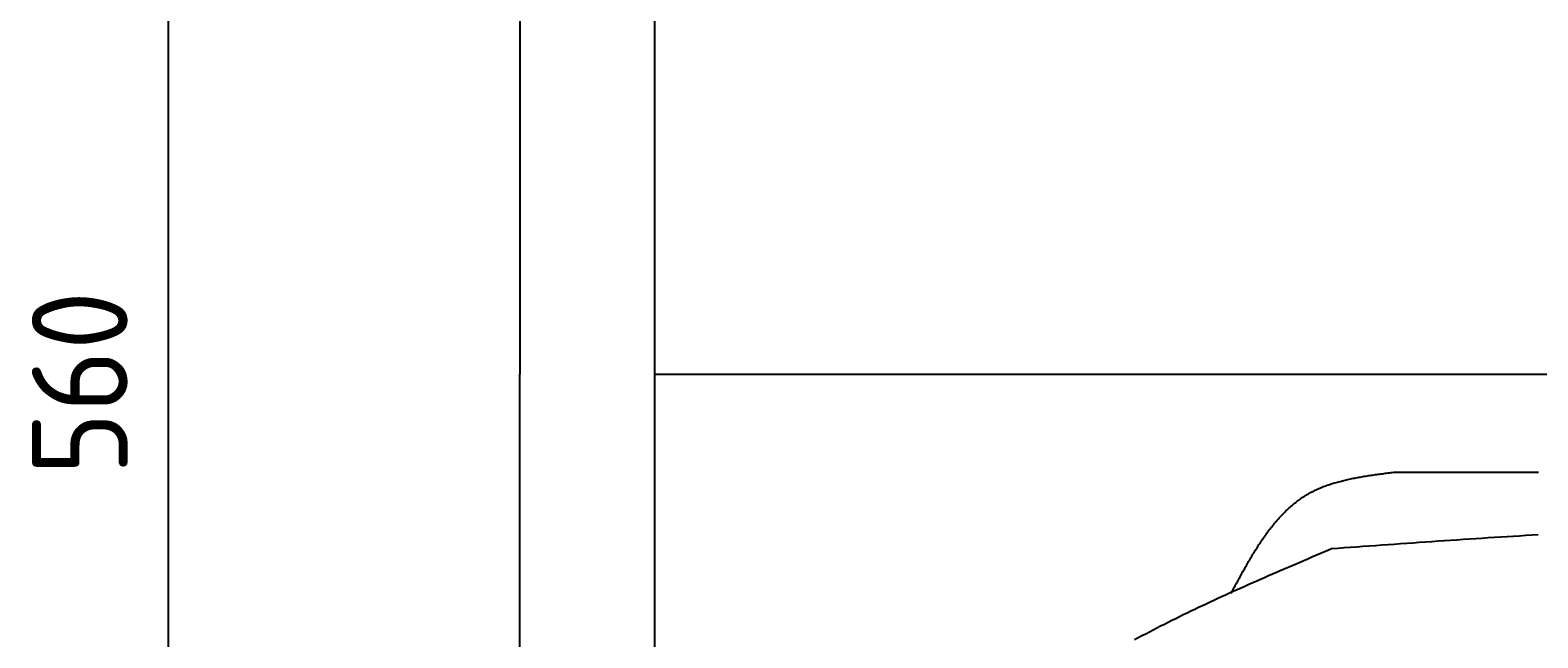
# Model space of a CAD drawing. Extents: x 715 to 7297, y -83 to 6060.
# Tile 12 of 93: x 715 to 1818, y 2545 to 2989. Entities that reach past the tile are written whole.
import ezdxf

# ---------------------------------------------------------------- set-up
doc = ezdxf.new("R2010")
doc.units = 0
doc.layers.get('0').update_dxf_attribs({"linetype": 'CONTINUOUS'})
doc.layers.get('DEFPOINTS').update_dxf_attribs({"linetype": 'CONTINUOUS'})
doc.layers.add('4', color=3, linetype='CONTINUOUS')
doc.layers.add('CAR', color=10, linetype='CONTINUOUS')
doc.styles.get("Standard").update_dxf_attribs({"font": 'ISOCP.SHX'})
doc.dimstyles.get("Standard").update_dxf_attribs({"dimtxt": 2.5, "dimasz": 2.5, "dimexe": 1.25, "dimexo": 0.625, "dimtad": 1, "dimcen": 2.5, "dimazin": 3, "dimtfac": 1, "dimtmove": 0, "dimatfit": 3})

# ---------------------------------------------------------------- blocks, each defined once
blk = doc.blocks.new('PUNKT')
at = {"layer": '4', "color": 0, "linetype": 'BYBLOCK'}
blk.add_line((-0.5, 0), (-1, 0), dxfattribs=at)
at = {"layer": '4', "color": 0, "linetype": 'BYBLOCK', "const_width": 0.5}
blk.add_lwpolyline([(-0.25, 0, 1), (0.25, 0, 1)], format="xyb", close=True, dxfattribs=at)
blk = doc.blocks.new('*U18')
at = {"layer": '4', "color": 2}
blk.add_text('560', height=70, rotation=90, dxfattribs=at).set_placement((785.9, 2663.7))
blk = doc.blocks.new('*D4')
at = {"layer": '4'}
for p, q in [((1352.8, 5537.3), (775.9, 5537.3)), ((815.9, -22.7), (815.9, 5497.3)), ((1352.8, -62.7), (775.9, -62.7))]:
    blk.add_line(p, q, dxfattribs=at)
at = {"layer": 'DEFPOINTS', "color": 0}
for p in [(815.9, 5537.3), (1372.8, 5537.3), (1372.8, -62.7)]:
    blk.add_point(p, dxfattribs=at)
blk.add_blockref('*U18', (0, 0))
at = {"layer": '4', "xscale": 40, "yscale": 40, "zscale": 40}
for p, rotation in [((815.9, 5537.3), 90), ((815.9, -62.7), 270)]:
    blk.add_blockref('PUNKT', p, dxfattribs=dict(at, rotation=rotation))

msp = doc.modelspace()

# ---------------------------------------------------------------- linework, layer by layer
for p, q in [((1072.775, 5487.2711), (1072.775, 2737.2711)), ((1171.7173, 32.2711), (1171.7173, 5442.2711)), ((1072.775, -12.7289), (1072.775, 2737.2711)), ((1171.6723, 2737.2711), (6251.5496, 2737.2711))]:
    msp.add_line(p, q)
at = {"layer": 'CAR'}
for points in [[(1593.32, 2577.09, 0), (1593.83, 2578.03, 0), (1594.33, 2578.97, 0), (1594.84, 2579.91, 0), (1595.34, 2580.85, 0), (1595.85, 2581.79, 0), (1596.35, 2582.73, 0), (1596.86, 2583.67, 0), (1597.36, 2584.61, 0), (1597.87, 2585.55, 0), (1598.38, 2586.48, 0), (1598.89, 2587.42, 0), (1599.4, 2588.35, 0), (1599.91, 2589.28, 0), (1600.42, 2590.21, 0), (1600.93, 2591.14, 0), (1601.45, 2592.07, 0), (1601.96, 2593, 0), (1602.48, 2593.92, 0), (1602.99, 2594.84, 0), (1603.51, 2595.76, 0), (1604.03, 2596.68, 0), (1604.55, 2597.6, 0), (1605.07, 2598.51, 0), (1605.6, 2599.42, 0), (1606.13, 2600.33, 0), (1606.65, 2601.24, 0), (1607.18, 2602.14, 0), (1607.72, 2603.04, 0), (1608.25, 2603.93, 0), (1608.78, 2604.83, 0), (1609.32, 2605.72, 0), (1609.86, 2606.6, 0), (1610.41, 2607.49, 0), (1610.95, 2608.37, 0), (1611.5, 2609.24, 0), (1612.05, 2610.11, 0), (1612.6, 2610.98, 0), (1613.16, 2611.85, 0), (1613.71, 2612.71, 0), (1614.27, 2613.56, 0), (1614.84, 2614.41, 0), (1615.4, 2615.26, 0), (1615.97, 2616.1, 0), (1616.55, 2616.94, 0), (1617.12, 2617.77, 0), (1617.7, 2618.6, 0), (1618.28, 2619.42, 0), (1618.87, 2620.24, 0), (1619.46, 2621.05, 0), (1620.05, 2621.85, 0), (1620.65, 2622.66, 0), (1621.25, 2623.45, 0), (1621.85, 2624.24, 0), (1622.46, 2625.02, 0), (1623.07, 2625.8, 0), (1623.68, 2626.57, 0), (1624.3, 2627.34, 0), (1624.93, 2628.1, 0), (1625.55, 2628.85, 0), (1626.18, 2629.6, 0), (1626.82, 2630.34, 0), (1627.46, 2631.07, 0), (1628.11, 2631.8, 0), (1628.75, 2632.52, 0), (1629.41, 2633.23, 0), (1630.07, 2633.94, 0), (1630.73, 2634.63, 0), (1631.4, 2635.32, 0), (1632.07, 2636.01, 0), (1632.75, 2636.68, 0), (1633.43, 2637.35, 0), (1634.12, 2638.01, 0), (1634.81, 2638.66, 0), (1635.51, 2639.31, 0), (1636.21, 2639.94, 0), (1636.92, 2640.57, 0), (1637.64, 2641.19, 0), (1638.36, 2641.8, 0), (1639.08, 2642.4, 0), (1639.81, 2643, 0), (1640.55, 2643.58, 0), (1641.29, 2644.16, 0), (1642.04, 2644.73, 0), (1642.8, 2645.28, 0), (1643.56, 2645.83, 0), (1644.32, 2646.37, 0), (1645.1, 2646.9, 0), (1645.88, 2647.42, 0), (1646.66, 2647.93, 0), (1647.45, 2648.43, 0), (1648.25, 2648.92, 0), (1649.06, 2649.41, 0), (1649.87, 2649.88, 0), (1650.69, 2650.34, 0), (1651.51, 2650.79, 0), (1652.34, 2651.23, 0), (1653.18, 2651.66, 0), (1654.02, 2652.08, 0), (1654.87, 2652.49, 0), (1655.73, 2652.89, 0), (1656.59, 2653.29, 0), (1657.46, 2653.67, 0), (1658.33, 2654.05, 0), (1659.21, 2654.41, 0), (1660.1, 2654.77, 0), (1660.99, 2655.12, 0), (1661.88, 2655.46, 0), (1662.78, 2655.8, 0), (1663.69, 2656.12, 0), (1664.6, 2656.44, 0), (1665.51, 2656.75, 0), (1666.44, 2657.06, 0), (1667.36, 2657.35, 0), (1668.29, 2657.64, 0), (1669.23, 2657.92, 0), (1670.16, 2658.2, 0), (1671.11, 2658.47, 0), (1672.06, 2658.73, 0), (1673.01, 2658.98, 0), (1673.96, 2659.23, 0), (1674.92, 2659.47, 0), (1675.89, 2659.71, 0), (1676.85, 2659.94, 0), (1677.83, 2660.17, 0), (1678.8, 2660.39, 0), (1679.78, 2660.6, 0), (1680.76, 2660.81, 0), (1681.74, 2661.02, 0), (1682.73, 2661.22, 0), (1683.72, 2661.42, 0), (1684.72, 2661.61, 0), (1685.71, 2661.79, 0), (1686.71, 2661.98, 0), (1687.71, 2662.15, 0), (1688.72, 2662.33, 0), (1689.72, 2662.5, 0), (1690.73, 2662.67, 0), (1691.75, 2662.83, 0), (1692.76, 2662.99, 0), (1693.77, 2663.15, 0), (1694.79, 2663.3, 0), (1695.81, 2663.46, 0), (1696.83, 2663.61, 0), (1697.85, 2663.75, 0), (1698.88, 2663.9, 0), (1699.9, 2664.04, 0), (1700.93, 2664.18, 0), (1701.96, 2664.32, 0), (1702.99, 2664.46, 0), (1704.02, 2664.59, 0), (1705.05, 2664.72, 0), (1706.08, 2664.86, 0), (1707.11, 2664.99, 0), (1708.15, 2665.12, 0), (1709.18, 2665.25, 0), (1710.21, 2665.38, 0), (1711.25, 2665.51, 0), (1712.28, 2665.64, 0), (1713.32, 2665.76, 0)], [(1713.32, 2665.76, 0), (1716.94, 2665.76, 0), (1720.56, 2665.77, 0), (1724.18, 2665.77, 0), (1727.8, 2665.77, 0), (1731.42, 2665.77, 0), (1735.04, 2665.77, 0), (1738.66, 2665.77, 0), (1742.28, 2665.78, 0), (1745.9, 2665.78, 0), (1749.52, 2665.78, 0), (1753.14, 2665.78, 0), (1756.76, 2665.78, 0), (1760.39, 2665.78, 0), (1764.01, 2665.78, 0), (1767.63, 2665.79, 0), (1771.25, 2665.79, 0), (1774.87, 2665.79, 0), (1778.49, 2665.79, 0), (1782.11, 2665.79, 0), (1785.73, 2665.79, 0), (1789.35, 2665.79, 0), (1792.97, 2665.8, 0), (1796.59, 2665.8, 0), (1800.21, 2665.8, 0), (1803.83, 2665.8, 0), (1807.45, 2665.8, 0), (1811.07, 2665.8, 0), (1814.69, 2665.8, 0), (1818.31, 2665.81, 0)], [(1666.86, 2609.86, 0), (1671.45, 2610.19, 0), (1676.03, 2610.52, 0), (1680.61, 2610.85, 0), (1685.19, 2611.19, 0), (1689.78, 2611.52, 0), (1694.36, 2611.85, 0), (1698.94, 2612.18, 0), (1703.53, 2612.5, 0), (1708.11, 2612.83, 0), (1712.69, 2613.16, 0), (1717.27, 2613.48, 0), (1721.86, 2613.81, 0), (1726.44, 2614.13, 0), (1731.02, 2614.45, 0), (1735.61, 2614.77, 0), (1740.19, 2615.09, 0), (1744.77, 2615.4, 0), (1749.35, 2615.71, 0), (1753.94, 2616.02, 0), (1758.52, 2616.33, 0), (1763.1, 2616.64, 0), (1767.68, 2616.94, 0), (1772.27, 2617.24, 0), (1776.85, 2617.54, 0), (1781.43, 2617.83, 0), (1786.02, 2618.13, 0), (1790.6, 2618.41, 0), (1795.18, 2618.7, 0), (1799.76, 2618.98, 0), (1804.35, 2619.26, 0), (1808.93, 2619.53, 0), (1813.51, 2619.8, 0), (1818.09, 2620.07, 0)], [(1522.72, 2543.33, 0), (1525.41, 2544.78, 0), (1528.11, 2546.22, 0), (1530.82, 2547.65, 0), (1533.54, 2549.08, 0), (1536.26, 2550.49, 0), (1538.99, 2551.9, 0), (1541.73, 2553.3, 0), (1544.48, 2554.69, 0), (1547.23, 2556.08, 0), (1549.99, 2557.46, 0), (1552.75, 2558.83, 0), (1555.52, 2560.19, 0), (1558.3, 2561.55, 0), (1561.09, 2562.9, 0), (1563.88, 2564.24, 0), (1566.67, 2565.58, 0), (1569.47, 2566.91, 0), (1572.28, 2568.24, 0), (1575.09, 2569.56, 0), (1577.91, 2570.88, 0), (1580.73, 2572.19, 0), (1583.55, 2573.49, 0), (1586.38, 2574.79, 0), (1589.22, 2576.09, 0), (1592.06, 2577.38, 0), (1594.9, 2578.66, 0), (1597.75, 2579.94, 0), (1600.6, 2581.22, 0), (1603.45, 2582.49, 0), (1606.31, 2583.76, 0), (1609.18, 2585.03, 0), (1612.04, 2586.29, 0), (1614.91, 2587.55, 0), (1617.78, 2588.81, 0), (1620.65, 2590.06, 0), (1623.53, 2591.31, 0), (1626.41, 2592.56, 0), (1629.29, 2593.81, 0), (1632.17, 2595.05, 0), (1635.05, 2596.29, 0), (1637.94, 2597.53, 0), (1640.83, 2598.77, 0), (1643.72, 2600, 0), (1646.61, 2601.24, 0), (1649.5, 2602.47, 0), (1652.39, 2603.7, 0), (1655.29, 2604.94, 0), (1658.18, 2606.17, 0), (1661.07, 2607.4, 0), (1663.97, 2608.63, 0), (1666.86, 2609.86, 0)]]:
    msp.add_polyline3d(points, dxfattribs=at)

# ---------------------------------------------------------------- dimensions: what is measured, and where the dimension line sits
at = {"layer": '4'}
dim = msp.add_linear_dim(base=(815.8521, 5537.2711), p1=(1372.775, -62.7289), p2=(1372.775, 5537.2711), angle=90, dimstyle='Standard', dxfattribs=at)
dim.commit()
dim.dimension.update_dxf_attribs({"geometry": '*D4', "text_midpoint": (750.8521, 2737.2711)})

doc.saveas('drawing.dxf')
